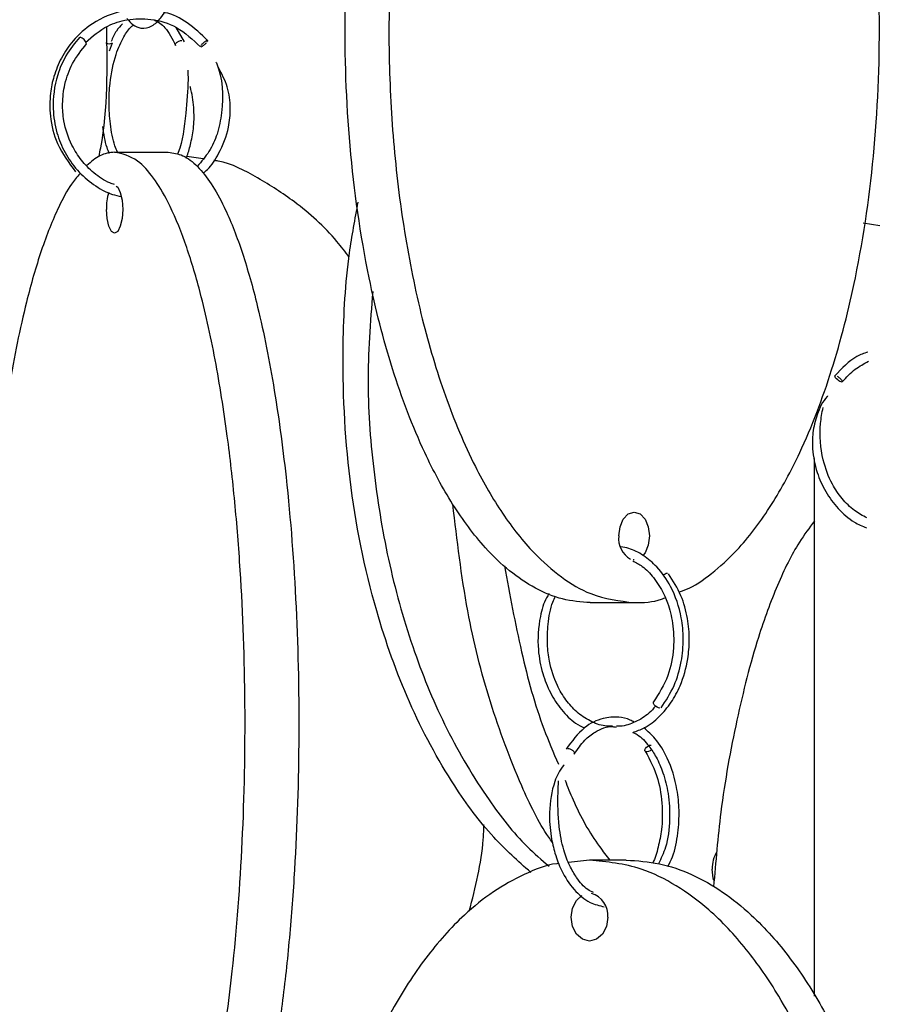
# Model space of a CAD drawing. Header units: millimetres. Extents: x 331 to 1634, y 417 to 1709.
# Tile 108 of 142: x 1256 to 1301, y 861 to 913. Entities that reach past the tile are written whole.
import ezdxf

# ---------------------------------------------------------------- set-up
doc = ezdxf.new("R2010")
doc.units = ezdxf.units.MM

msp = doc.modelspace()

# ---------------------------------------------------------------- linework, layer by layer
at = {"color": 7, "linetype": 'Continuous', "lineweight": 25}
for p, q in [((1264.176, 911.868), (1263.751, 912.614)), ((1260.254, 911.393), (1260.4, 911.809)), ((1260.515, 906.078), (1263.334, 906.078)), ((1265.161, 905.725), (1264.303, 905.857)), ((1299.767, 902.368), (1300.639, 902.238)), ((1297.208, 861.815), (1297.208, 890.011)), ((1287.755, 884.7), (1287.695, 884.703)), ((1285.456, 882.45), (1287.755, 882.45)), ((1285.412, 868.95), (1284.315, 868.829)), ((1287.34, 868.95), (1285.412, 868.95))]:
    msp.add_line(p, q, dxfattribs=at)
at = {"color": 7, "linetype": 'Continuous', "lineweight": 25, "flags": 128}
for points in [[(1260.606, 904.299), (1260.679, 904.233), (1260.818, 903.962), (1260.91, 903.556), (1260.943, 903.078), (1260.91, 902.599), (1260.818, 902.194), (1260.679, 901.923), (1260.515, 901.828), (1260.352, 901.923), (1260.213, 902.194), (1260.12, 902.599), (1260.088, 903.078), (1260.088, 903.078)], [(1298.647, 894.023), (1298.636, 894.02), (1298.599, 894.027), (1298.539, 894.055), (1298.484, 894.089), (1298.423, 894.136), (1298.363, 894.191), (1298.315, 894.245), (1298.284, 894.291), (1298.272, 894.324), (1298.279, 894.35), (1298.302, 894.356), (1298.302, 894.356)], [(1286.951, 885.95), (1287.012, 886.428), (1287.186, 886.834), (1287.447, 887.104), (1287.755, 887.2), (1288.062, 887.104), (1288.323, 886.834), (1288.497, 886.428), (1288.558, 885.95), (1288.497, 885.471), (1288.323, 885.066), (1288.211, 884.921)], [(1289.105, 876.914), (1289.034, 876.929), (1288.953, 876.968), (1288.875, 877.026), (1288.811, 877.094), (1288.771, 877.161), (1288.762, 877.218), (1288.772, 877.244)], [(1288.654, 874.733), (1288.588, 874.685), (1288.502, 874.646), (1288.421, 874.632), (1288.357, 874.644), (1288.32, 874.681), (1288.316, 874.738), (1288.345, 874.805), (1288.403, 874.873), (1288.481, 874.931), (1288.567, 874.971), (1288.648, 874.985), (1288.648, 874.985)], [(1291.938, 867.883), (1291.904, 867.995), (1291.845, 868.474)], [(1286.369, 865.95), (1286.296, 865.471), (1286.089, 865.066), (1285.778, 864.795), (1285.412, 864.7), (1285.045, 864.795), (1284.734, 865.066), (1284.527, 865.471), (1284.454, 865.95), (1284.527, 866.428), (1284.734, 866.834), (1285.019, 867.09)]]:
    msp.add_lwpolyline(points, dxfattribs=at)
at = {"color": 7, "linetype": 'Continuous', "lineweight": 25}
for centre, radius, start, end in [((1258.568, 911.635), 0.498, 14.8153, 74.0217), ((1260.246, 912.042), 0.28, 229.5042, 303.3238), ((1262.701, 903.158), 2.614, 162.039, 181.7642), ((1288.161, 885.798), 1.22, 172.856, 240.4328), ((1289.553, 883.57), 0.418, 96.413, 134.2266), ((1293.435, 868.533), 1.591, 147.342, 182.1369), ((1285.213, 866.069), 1.163, 354.087, 75.0684)]:
    msp.add_arc(centre, radius, start, end, dxfattribs=at)
for points, knots in [([(1285.456, 882.45), (1284.968, 882.488), (1283.991, 882.566), (1282.561, 883.16), (1281.204, 884.077), (1279.717, 885.506), (1278.195, 887.56), (1276.516, 890.682), (1275.007, 894.664), (1273.639, 900.061), (1272.741, 906.378), (1272.517, 912.72), (1272.788, 918.279), (1273.359, 923.007), (1274.265, 927.489), (1275.498, 931.646), (1276.932, 935.073), (1278.519, 937.824), (1280.049, 939.769), (1281.621, 941.151), (1283.373, 942.201), (1284.689, 942.358), (1285.456, 942.45)], [0, 0, 0, 0, 0.028732, 0.057477, 0.086562, 0.11567, 0.160081, 0.204563, 0.269285, 0.33411, 0.423508, 0.512972, 0.573515, 0.634229, 0.694701, 0.750912, 0.807051, 0.84879, 0.89047, 0.922717, 0.954932, 1, 1, 1, 1]), ([(1287.755, 942.45), (1287.266, 942.411), (1286.289, 942.333), (1284.86, 941.739), (1283.502, 940.822), (1282.015, 939.393), (1280.493, 937.339), (1278.814, 934.217), (1277.305, 930.235), (1275.937, 924.838), (1275.039, 918.521), (1274.815, 912.18), (1275.086, 906.62), (1275.657, 901.892), (1276.563, 897.41), (1277.796, 893.254), (1279.23, 889.826), (1280.818, 887.076), (1282.347, 885.13), (1283.92, 883.748), (1285.671, 882.699), (1286.987, 882.541), (1287.755, 882.45)], [0, 0, 0, 0, 0.028732, 0.057477, 0.086562, 0.11567, 0.160081, 0.204563, 0.269285, 0.33411, 0.423508, 0.512972, 0.573515, 0.634229, 0.694701, 0.750912, 0.807051, 0.84879, 0.89047, 0.922717, 0.954932, 1, 1, 1, 1]), ([(1290.103, 883), (1290.28, 883.065), (1290.933, 883.305), (1292.001, 884.088), (1293.483, 885.487), (1295.009, 887.55), (1296.681, 890.651), (1298.198, 894.644), (1299.562, 900.009), (1300.466, 906.346), (1300.724, 913.452), (1300.334, 919.426), (1299.638, 924.108), (1298.847, 927.82), (1297.718, 931.631), (1296.291, 935.05), (1294.698, 937.811), (1293.177, 939.767), (1291.592, 941.114), (1290.52, 941.885), (1289.909, 942.002), (1289.849, 942.014)], [0, 0, 0, 0, 0.011743, 0.043319, 0.075572, 0.123644, 0.173075, 0.243151, 0.315164, 0.411869, 0.511342, 0.609492, 0.660068, 0.710631, 0.771619, 0.833859, 0.879074, 0.925356, 0.960252, 0.996063, 1, 1, 1, 1]), ([(1261.162, 913.083), (1261.263, 912.968), (1261.489, 912.713), (1261.947, 912.533), (1262.454, 912.627), (1263.058, 913.172), (1263.474, 914.045), (1263.803, 915.263), (1263.969, 916.388), (1264.031, 917.6), (1264.004, 918.734), (1263.872, 919.964), (1263.683, 920.665), (1263.584, 921.035)], [0, 0, 0, 0, 0.060256, 0.13461, 0.233971, 0.321563, 0.458693, 0.535538, 0.646414, 0.718382, 0.801287, 0.895143, 1, 1, 1, 1]), ([(1262.585, 913.484), (1262.394, 913.522), (1261.859, 913.628), (1260.732, 913.49), (1259.431, 912.966), (1258.368, 912.019), (1257.709, 911.047), (1257.324, 910.104), (1257.113, 909.074), (1257.112, 907.868), (1257.469, 906.382), (1258.121, 905.518), (1258.476, 905.047)], [0, 0, 0, 0, 0.049202, 0.137201, 0.283321, 0.395204, 0.484039, 0.567841, 0.639791, 0.735857, 0.855945, 1, 1, 1, 1]), ([(1258.992, 911.835), (1259.364, 912.156), (1260.014, 912.717), (1261.231, 913.075), (1262.472, 913.105), (1263.866, 912.685), (1264.62, 911.978), (1265.019, 911.603)], [0, 0, 0, 0, 0.212124, 0.370442, 0.55453, 0.764379, 1, 1, 1, 1]), ([(1262.599, 913.013), (1262.792, 912.904), (1263.217, 912.662), (1263.541, 912.02), (1263.718, 911.667)], [0, 0, 0, 0, 0.451862, 1, 1, 1, 1]), ([(1265.395, 911.932), (1265.053, 912.26), (1264.397, 912.888), (1263.55, 913.332), (1263.108, 913.4), (1263.085, 913.404)], [0, 0, 0, 0, 0.508155, 0.97456, 1, 1, 1, 1]), ([(1259.703, 905.855), (1259.733, 906.005), (1260.178, 908.221), (1260.141, 910.514), (1260.107, 912.653)], [0, 0, 0, 0, 0.067656, 1, 1, 1, 1]), ([(1260.662, 906.078), (1260.617, 906.186), (1260.439, 906.616), (1260.285, 907.524), (1260.205, 908.641), (1260.271, 909.911), (1260.529, 911.148), (1260.959, 912.099), (1261.296, 912.587), (1261.477, 912.719), (1261.52, 912.75)], [0, 0, 0, 0, 0.051366, 0.204195, 0.343316, 0.468589, 0.676427, 0.835099, 0.96061, 1, 1, 1, 1]), ([(1260.935, 912.814), (1260.821, 912.698), (1260.587, 912.457), (1260.419, 912.071), (1260.333, 911.872)], [0, 0, 0, 0, 0.484469, 1, 1, 1, 1]), ([(1258.692, 912.111), (1258.435, 911.796), (1257.947, 911.201), (1257.408, 909.924), (1257.218, 908.517), (1257.441, 907.126), (1257.889, 906.033), (1258.539, 905.098), (1259.392, 904.356), (1260.192, 903.891), (1260.71, 903.784), (1260.866, 903.752)], [0, 0, 0, 0, 0.117547, 0.222241, 0.392351, 0.512762, 0.619638, 0.72915, 0.840586, 0.952133, 1, 1, 1, 1]), ([(1263.718, 911.669), (1263.714, 911.685), (1263.706, 911.716), (1263.726, 911.771), (1263.767, 911.825), (1263.825, 911.871), (1263.895, 911.908), (1263.97, 911.932), (1264.019, 911.935), (1264.04, 911.936)], [0, 0, 0, 0, 0.141465, 0.290578, 0.439692, 0.581157, 0.709438, 0.87171, 1, 1, 1, 1]), ([(1265.381, 911.936), (1265.372, 911.934), (1265.351, 911.93), (1265.302, 911.905), (1265.244, 911.866), (1265.183, 911.819), (1265.123, 911.765), (1265.071, 911.711), (1265.049, 911.682), (1265.039, 911.669)], [0, 0, 0, 0, 0.12998, 0.294388, 0.424359, 0.567687, 0.718764, 0.869841, 1, 1, 1, 1]), ([(1265.375, 911.867), (1265.376, 911.869), (1265.388, 911.884), (1265.399, 911.908), (1265.402, 911.932), (1265.387, 911.935), (1265.381, 911.936)], [0, 0, 0, 0, 0.02516, 0.323729, 0.701409, 1, 1, 1, 1]), ([(1260.518, 904.381), (1260.434, 904.406), (1260.039, 904.527), (1259.435, 904.959), (1258.759, 905.627), (1258.184, 906.542), (1257.847, 907.563), (1257.761, 908.66), (1257.886, 909.686), (1258.277, 910.797), (1258.783, 911.429), (1259.05, 911.762)], [0, 0, 0, 0, 0.031525, 0.147034, 0.255553, 0.360999, 0.512716, 0.611711, 0.725952, 0.85539, 1, 1, 1, 1]), ([(1265.063, 911.607), (1265.08, 911.615), (1265.111, 911.63), (1265.17, 911.67), (1265.23, 911.716), (1265.292, 911.771), (1265.325, 911.807), (1265.342, 911.825)], [0, 0, 0, 0, 0.222215, 0.397884, 0.591607, 0.795804, 1, 1, 1, 1]), ([(1265.832, 910.809), (1265.839, 910.794), (1266.196, 909.973), (1266.247, 908.633), (1265.939, 907.056), (1265.5, 906.085), (1265.07, 905.58), (1264.853, 905.326)], [0, 0, 0, 0, 0.008583, 0.457844, 0.6523, 0.824852, 1, 1, 1, 1]), ([(1265.154, 904.952), (1265.231, 905.02), (1265.562, 905.312), (1266.082, 906.115), (1266.506, 907.213), (1266.621, 908.419), (1266.489, 909.516), (1266.134, 910.184), (1265.958, 910.516)], [0, 0, 0, 0, 0.052126, 0.22356, 0.470436, 0.631638, 0.816985, 1, 1, 1, 1]), ([(1264.356, 910.374), (1264.361, 910.211), (1264.385, 909.496), (1264.233, 907.965), (1264.08, 906.593), (1263.826, 905.995), (1263.811, 905.96)], [0, 0, 0, 0, 0.113335, 0.49455, 0.970501, 1, 1, 1, 1]), ([(1264.265, 905.766), (1264.276, 905.788), (1264.369, 905.993), (1264.511, 906.512), (1264.678, 907.33), (1264.698, 908.318), (1264.6, 909.071), (1264.492, 909.467), (1264.477, 909.521)], [0, 0, 0, 0, 0.022615, 0.205088, 0.423639, 0.675028, 0.955691, 1, 1, 1, 1]), ([(1260.239, 906.008), (1260.198, 906.109), (1260.032, 906.521), (1259.956, 907.037), (1259.899, 907.427)], [0, 0, 0, 0, 0.24539, 1, 1, 1, 1]), ([(1260.515, 906.078), (1260.255, 906.045), (1259.76, 905.983), (1259.285, 905.569), (1259.06, 905.374)], [0, 0, 0, 0, 0.526214, 1, 1, 1, 1]), ([(1260.515, 846.078), (1260.772, 846.115), (1261.292, 846.189), (1262.05, 846.783), (1262.776, 847.7), (1263.563, 849.122), (1264.376, 851.176), (1265.265, 854.28), (1266.072, 858.272), (1266.798, 863.637), (1267.279, 869.974), (1267.416, 877.08), (1267.209, 883.054), (1266.838, 887.736), (1266.418, 891.448), (1265.817, 895.259), (1265.057, 898.677), (1264.21, 901.443), (1263.4, 903.382), (1262.56, 904.777), (1261.628, 905.827), (1260.924, 905.986), (1260.515, 906.078)], [0, 0, 0, 0, 0.028337, 0.057482, 0.086271, 0.115678, 0.159507, 0.204576, 0.268467, 0.334125, 0.422295, 0.512989, 0.602477, 0.648589, 0.69469, 0.750296, 0.807042, 0.848267, 0.890464, 0.922281, 0.954931, 1, 1, 1, 1]), ([(1263.334, 906.078), (1263.591, 906.041), (1264.111, 905.966), (1264.869, 905.373), (1265.595, 904.456), (1266.382, 903.034), (1267.195, 900.98), (1268.084, 897.875), (1268.891, 893.883), (1269.617, 888.518), (1270.098, 882.181), (1270.235, 875.076), (1270.028, 869.101), (1269.657, 864.42), (1269.237, 860.708), (1268.636, 856.896), (1267.876, 853.478), (1267.029, 850.712), (1266.219, 848.773), (1265.379, 847.379), (1264.447, 846.329), (1263.743, 846.17), (1263.334, 846.078)], [0, 0, 0, 0, 0.0283366, 0.0574822, 0.0862709, 0.1156779, 0.1595069, 0.2045759, 0.2684674, 0.334125, 0.422295, 0.5129888, 0.6024773, 0.6485894, 0.6946904, 0.7502957, 0.8070425, 0.8482669, 0.8904642, 0.9222811, 0.9549312, 1, 1, 1, 1]), ([(1272.818, 900.566), (1272.606, 900.846), (1271.765, 901.954), (1270.155, 903.4), (1268.039, 904.746), (1266.6, 905.513), (1265.793, 905.628), (1265.718, 905.639)], [0, 0, 0, 0, 0.113882, 0.451356, 0.71246, 0.973302, 1, 1, 1, 1]), ([(1258.691, 904.945), (1258.546, 904.773), (1258.157, 904.312), (1257.463, 903.008), (1256.651, 900.971), (1255.758, 897.844), (1254.955, 893.864), (1254.227, 888.466), (1253.75, 882.149), (1253.63, 875.808), (1253.775, 870.248), (1254.079, 865.52), (1254.56, 861.038), (1255.216, 856.88), (1255.98, 853.459), (1256.823, 850.692), (1257.643, 848.797), (1258.225, 847.707), (1258.513, 847.401), (1258.527, 847.386)], [0, 0, 0, 0, 0.020191, 0.054232, 0.106171, 0.158193, 0.233884, 0.309697, 0.414247, 0.518875, 0.58968, 0.660684, 0.731405, 0.797144, 0.862799, 0.911613, 0.960356, 0.99807, 1, 1, 1, 1]), ([(1282.332, 868.305), (1281.668, 868.898), (1280.178, 870.229), (1277.989, 873.22), (1275.861, 877.184), (1273.949, 882.586), (1272.681, 888.903), (1272.396, 895.239), (1272.664, 900.116), (1273.123, 902.571), (1273.289, 903.459)], [0, 0, 0, 0, 0.073883, 0.165891, 0.299761, 0.433846, 0.618757, 0.803805, 0.929033, 1, 1, 1, 1]), ([(1274.048, 898.764), (1273.924, 897.157), (1273.677, 893.955), (1274.07, 889.143), (1274.853, 884.416), (1276.128, 879.936), (1277.85, 875.771), (1279.879, 872.371), (1281.725, 869.969), (1282.905, 868.962), (1283.296, 868.627)], [0, 0, 0, 0, 0.14595, 0.290972, 0.436403, 0.581254, 0.7159, 0.850374, 0.950354, 1, 1, 1, 1]), ([(1299.998, 895.596), (1299.806, 895.525), (1299.143, 895.281), (1298.637, 894.736), (1298.278, 894.349)], [0, 0, 0, 0, 0.2903659, 1, 1, 1, 1]), ([(1298.66, 894.027), (1298.879, 894.265), (1299.284, 894.707), (1299.796, 894.981), (1300.031, 895.107)], [0, 0, 0, 0, 0.539733, 1, 1, 1, 1]), ([(1298.399, 894.32), (1298.417, 894.309), (1298.455, 894.287), (1298.517, 894.239), (1298.577, 894.184), (1298.624, 894.131), (1298.65, 894.096), (1298.654, 894.083), (1298.654, 894.083)], [0, 0, 0, 0, 0.179079, 0.376563, 0.584723, 0.792884, 0.990367, 1, 1, 1, 1]), ([(1297.897, 893.289), (1297.889, 893.28), (1297.64, 893.022), (1297.319, 892.345), (1297.103, 891.405), (1297.085, 890.373), (1297.292, 889.315), (1297.766, 888.243), (1298.433, 887.355), (1299.17, 886.699), (1299.716, 886.465), (1299.931, 886.372)], [0, 0, 0, 0, 0.004317, 0.134724, 0.250017, 0.349083, 0.499698, 0.633201, 0.770063, 0.909338, 1, 1, 1, 1]), ([(1299.96, 886.896), (1299.737, 887.013), (1299.253, 887.269), (1298.638, 887.887), (1298.045, 888.76), (1297.553, 890.095), (1297.435, 891.509), (1297.604, 892.412), (1297.656, 892.691)], [0, 0, 0, 0, 0.120391, 0.261839, 0.399288, 0.59703, 0.875471, 1, 1, 1, 1]), ([(1283.476, 869.876), (1283.41, 869.966), (1282.783, 870.814), (1281.628, 873.247), (1280.144, 877.178), (1278.889, 882.16), (1278.47, 885.729), (1278.248, 887.612)], [0, 0, 0, 0, 0.020916, 0.197644, 0.45478, 0.71233, 1, 1, 1, 1]), ([(1297.208, 886.737), (1296.939, 886.378), (1296.235, 885.438), (1295.232, 883.391), (1294.099, 880.299), (1293.087, 876.298), (1292.283, 871.879), (1292.028, 868.856), (1291.917, 867.54)], [0, 0, 0, 0, 0.091474, 0.239432, 0.391575, 0.607259, 0.828906, 1, 1, 1, 1]), ([(1289.166, 876.936), (1289.413, 877.311), (1289.887, 878.03), (1290.252, 879.311), (1290.359, 880.526), (1290.232, 881.896), (1289.781, 883.231), (1289.027, 884.302), (1288.258, 884.946), (1287.602, 885.286), (1287.195, 885.356), (1287.058, 885.379)], [0, 0, 0, 0, 0.132634, 0.25412, 0.364524, 0.463862, 0.628801, 0.755231, 0.855698, 0.95132, 1, 1, 1, 1]), ([(1287.679, 884.64), (1287.848, 884.553), (1288.245, 884.347), (1288.917, 883.653), (1289.492, 882.627), (1289.816, 881.327), (1289.86, 880.012), (1289.575, 878.518), (1289.051, 877.686), (1288.773, 877.246)], [0, 0, 0, 0, 0.082573, 0.194105, 0.378505, 0.502605, 0.647625, 0.813453, 1, 1, 1, 1]), ([(1280.96, 884.375), (1281.236, 882.861), (1281.771, 879.923), (1282.734, 876.422), (1283.52, 874.593), (1283.78, 873.988)], [0, 0, 0, 0, 0.415477, 0.806637, 1, 1, 1, 1]), ([(1287.686, 875.649), (1287.89, 875.717), (1288.388, 875.885), (1289.076, 876.436), (1289.711, 877.19), (1290.253, 878.203), (1290.575, 879.33), (1290.671, 880.539), (1290.574, 881.671), (1290.24, 882.899), (1289.797, 883.599), (1289.562, 883.968)], [0, 0, 0, 0, 0.0762, 0.186793, 0.290475, 0.391031, 0.535557, 0.62984, 0.738674, 0.862053, 1, 1, 1, 1]), ([(1283.292, 882.926), (1283.245, 882.854), (1283.021, 882.51), (1282.751, 881.52), (1282.654, 880.139), (1282.918, 878.768), (1283.337, 877.701), (1283.928, 876.814), (1284.546, 876.179), (1284.993, 875.957), (1285.15, 875.879)], [0, 0, 0, 0, 0.034155, 0.161068, 0.369907, 0.518778, 0.651103, 0.786878, 0.925196, 1, 1, 1, 1]), ([(1286.627, 875.981), (1286.493, 875.978), (1286.089, 875.967), (1285.439, 876.217), (1284.741, 876.681), (1284.16, 877.329), (1283.638, 878.208), (1283.318, 879.213), (1283.182, 880.314), (1283.23, 881.367), (1283.372, 882.246), (1283.58, 882.69), (1283.628, 882.793)], [0, 0, 0, 0, 0.056027, 0.168143, 0.278143, 0.381618, 0.482298, 0.627698, 0.723178, 0.834278, 0.961761, 1, 1, 1, 1]), ([(1287.755, 882.45), (1288.24, 882.457), (1288.781, 882.466), (1289.3, 882.68), (1289.354, 882.702)], [0, 0, 0, 0, 0.896694, 1, 1, 1, 1]), ([(1288.876, 877.026), (1288.767, 876.899), (1288.453, 876.538), (1287.82, 876.181), (1287.231, 875.959), (1286.894, 875.974), (1286.827, 875.978)], [0, 0, 0, 0, 0.192848, 0.551508, 0.909785, 1, 1, 1, 1]), ([(1287.749, 876.183), (1287.684, 876.221), (1287.427, 876.374), (1286.874, 876.47), (1286.058, 876.418), (1285.056, 875.94), (1284.491, 875.181), (1284.184, 874.768)], [0, 0, 0, 0, 0.0533821, 0.2121489, 0.4233994, 0.6866257, 1, 1, 1, 1]), ([(1284.613, 874.511), (1284.789, 874.769), (1285.118, 875.247), (1285.801, 875.758), (1286.378, 875.996), (1286.745, 875.933), (1286.804, 875.923)], [0, 0, 0, 0, 0.292185, 0.543783, 0.927307, 1, 1, 1, 1]), ([(1289.523, 868.605), (1289.608, 868.774), (1289.867, 869.291), (1290.068, 870.327), (1290.136, 871.53), (1290, 872.895), (1289.589, 874.217), (1288.945, 875.286), (1288.471, 875.701), (1288.269, 875.878)], [0, 0, 0, 0, 0.076254, 0.2327, 0.374882, 0.502833, 0.715371, 0.878435, 1, 1, 1, 1]), ([(1287.686, 875.649), (1287.763, 875.612), (1288.07, 875.466), (1288.488, 875.01), (1288.945, 874.324), (1289.305, 873.494), (1289.579, 872.387), (1289.648, 871.037), (1289.49, 869.716), (1289.162, 869.036), (1289.028, 868.76)], [0, 0, 0, 0, 0.045988, 0.183547, 0.279834, 0.397246, 0.535779, 0.695373, 0.875912, 1, 1, 1, 1]), ([(1284.279, 874.807), (1284.298, 874.806), (1284.341, 874.802), (1284.412, 874.777), (1284.482, 874.738), (1284.543, 874.691), (1284.592, 874.636), (1284.62, 874.582), (1284.626, 874.538), (1284.615, 874.518), (1284.61, 874.509)], [0, 0, 0, 0, 0.116058, 0.262858, 0.378908, 0.506885, 0.64178, 0.776676, 0.904653, 1, 1, 1, 1]), ([(1288.337, 874.657), (1288.583, 874.189), (1289.032, 873.334), (1289.252, 871.845), (1289.225, 870.617), (1289.023, 869.631), (1288.857, 869.026), (1288.723, 868.796), (1288.722, 868.794)], [0, 0, 0, 0, 0.278814, 0.508734, 0.696192, 0.848995, 0.998971, 1, 1, 1, 1]), ([(1284.091, 873.948), (1284.079, 873.936), (1283.963, 873.823), (1283.773, 873.519), (1283.443, 872.73), (1283.265, 871.571), (1283.366, 870.285), (1283.592, 869.264), (1283.97, 868.286), (1284.577, 867.361), (1285.364, 866.688), (1285.936, 866.558), (1286.188, 866.501)], [0, 0, 0, 0, 0.00626, 0.056994, 0.104877, 0.270217, 0.398643, 0.492575, 0.595593, 0.739063, 0.884605, 1, 1, 1, 1]), ([(1285.629, 867.244), (1285.525, 867.292), (1285.196, 867.443), (1284.775, 867.951), (1284.351, 868.663), (1284.013, 869.551), (1283.768, 870.864), (1283.739, 872.122), (1283.781, 872.9), (1283.793, 873.11)], [0, 0, 0, 0, 0.075017, 0.235288, 0.353212, 0.488651, 0.665333, 0.909539, 1, 1, 1, 1]), ([(1284.13, 873.135), (1284.267, 872.791), (1284.773, 871.517), (1285.57, 870.093), (1286.297, 869.182), (1286.481, 868.95)], [0, 0, 0, 0, 0.216422, 0.800575, 1, 1, 1, 1]), ([(1279.111, 866.269), (1279.43, 867.51), (1279.815, 869.008), (1279.871, 870.559), (1279.881, 870.824)], [0, 0, 0, 0, 0.828894, 1, 1, 1, 1]), ([(1283.809, 868.774), (1283.772, 868.77), (1283.147, 868.705), (1281.977, 868.223), (1280.348, 867.333), (1278.587, 865.903), (1276.765, 863.852), (1274.773, 860.747), (1272.966, 856.755), (1271.34, 851.39), (1270.263, 845.053), (1269.955, 837.948), (1270.42, 831.973), (1271.25, 827.292), (1272.192, 823.58), (1273.538, 819.768), (1275.238, 816.35), (1277.136, 813.584), (1278.951, 811.645), (1280.832, 810.251), (1282.92, 809.201), (1284.497, 809.042), (1285.412, 808.95)], [0, 0, 0, 0, 0.001899, 0.031837, 0.061409, 0.091616, 0.136638, 0.182933, 0.248563, 0.316007, 0.406576, 0.499738, 0.591661, 0.639028, 0.686383, 0.743502, 0.801792, 0.844138, 0.887484, 0.920166, 0.953705, 1, 1, 1, 1]), ([(1285.412, 808.95), (1285.993, 808.988), (1287.158, 809.066), (1288.862, 809.66), (1290.48, 810.577), (1292.252, 812.006), (1294.065, 814.06), (1296.067, 817.182), (1297.865, 821.164), (1299.495, 826.561), (1300.565, 832.878), (1300.833, 839.22), (1300.509, 844.779), (1299.828, 849.507), (1298.749, 853.989), (1297.28, 858.146), (1295.571, 861.573), (1293.679, 864.324), (1291.856, 866.269), (1289.982, 867.651), (1287.895, 868.701), (1286.326, 868.858), (1285.412, 868.95)], [0, 0, 0, 0, 0.028732, 0.057477, 0.086562, 0.11567, 0.160081, 0.204563, 0.269285, 0.33411, 0.423508, 0.512972, 0.573515, 0.634229, 0.694701, 0.750912, 0.807051, 0.84879, 0.89047, 0.922717, 0.954932, 1, 1, 1, 1]), ([(1287.34, 868.95), (1287.922, 868.911), (1289.086, 868.833), (1290.79, 868.239), (1292.408, 867.322), (1294.18, 865.893), (1295.994, 863.839), (1297.995, 860.717), (1299.793, 856.735), (1301.424, 851.338), (1302.494, 845.021), (1302.761, 838.68), (1302.438, 833.12), (1301.757, 828.392), (1300.677, 823.91), (1299.208, 819.754), (1297.499, 816.326), (1295.607, 813.576), (1293.785, 811.63), (1291.91, 810.248), (1289.823, 809.199), (1288.255, 809.041), (1287.34, 808.95)], [0, 0, 0, 0, 0.0287324, 0.0574768, 0.0865624, 0.1156695, 0.160081, 0.2045635, 0.2692848, 0.3341101, 0.4235075, 0.5129719, 0.5735152, 0.6342289, 0.6947006, 0.750912, 0.8070511, 0.8487904, 0.8904698, 0.9227172, 0.9549322, 1, 1, 1, 1])]:
    msp.add_open_spline(points, degree=3, knots=knots, dxfattribs=at)
at = {"color": 1, "linetype": 'Continuous', "lineweight": 25}
msp.add_open_spline([(1298.654, 894.083), (1298.659, 894.071), (1298.671, 894.046), (1298.663, 894.033), (1298.659, 894.026)], degree=3, knots=[0, 0, 0, 0, 0.435545, 1, 1, 1, 1], dxfattribs=at)

doc.saveas('drawing.dxf')
